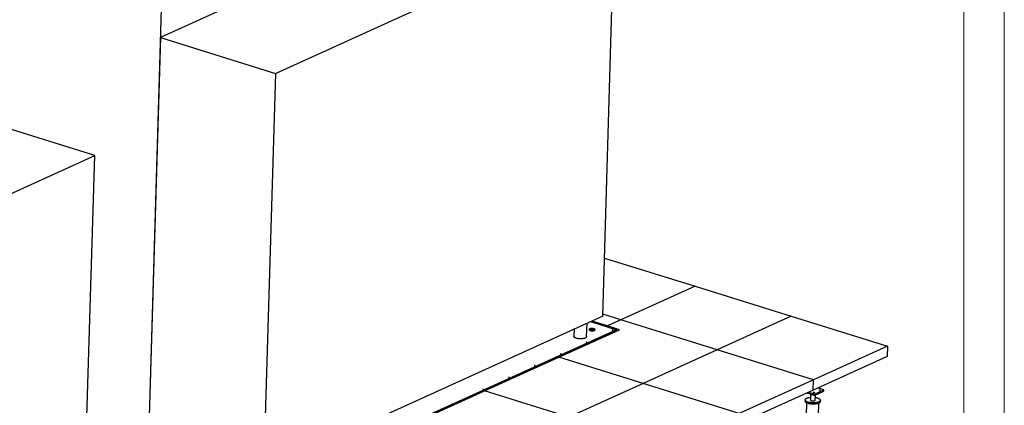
# Model space of a CAD drawing. Header units: millimetres. Extents: x 0 to 841, y 0 to 594.
# Tile 116 of 155: x 719 to 841, y 242 to 289. Entities that reach past the tile are written whole.
import ezdxf

# ---------------------------------------------------------------- set-up
doc = ezdxf.new("R2010")
doc.units = ezdxf.units.MM
doc.layers.add('TRAIT-FORT', color=4, linetype='Continuous', lineweight=25)

msp = doc.modelspace()

# ---------------------------------------------------------------- linework, layer by layer
at = {"color": 7, "linetype": 'Continuous', "lineweight": 18}
for p, q in [((841, 594), (841, 0)), ((836, 589), (836, 5))]:
    msp.add_line(p, q, dxfattribs=at)
at = {"layer": 'TRAIT-FORT', "color": 4, "linetype": 'Continuous', "lineweight": 25}
for p, q in [((778.69886, 306.02733), (736.84128, 287.00949)), ((751.05387, 282.58888), (792.91145, 301.60672)), ((791.44457, 252.64101), (792.91145, 301.60672)), ((737.10408, 295.78227), (735.37439, 238.04378)), ((736.84128, 287.00949), (735.37439, 238.04378)), ((736.84128, 287.00949), (751.05387, 282.58888)), ((751.05387, 282.58888), (749.58698, 233.62317)), ((728.73694, 272.44927), (714.52435, 276.86988)), ((686.87936, 253.43143), (728.73694, 272.44927)), ((727.27006, 223.48356), (728.73694, 272.44927)), ((791.65918, 259.80492), (802.83667, 256.32833)), ((802.83667, 256.32833), (793.68413, 252.16991)), ((802.83667, 256.32833), (814.71341, 252.63425)), ((793.68413, 252.16991), (791.45126, 252.86441)), ((791.44457, 252.64101), (749.58698, 233.62317)), ((789.45527, 250.10069), (789.50498, 251.75977)), ((789.9235, 251.94992), (793.14254, 250.94868)), ((792.02101, 251.41427), (790.07604, 252.01923)), ((793.68413, 252.16991), (792.02101, 251.41427)), ((805.56087, 248.47583), (793.68413, 252.16991)), ((814.71341, 252.63425), (805.56087, 248.47583)), ((814.71341, 252.63425), (826.59015, 248.94017)), ((793.1415, 250.91386), (748.44663, 230.60691)), ((748.4597, 230.52124), (793.13872, 250.82099)), ((793.1415, 250.91386), (770.10763, 240.4485)), ((793.14254, 250.94868), (770.10867, 240.48333)), ((786.00362, 247.55364), (793.49303, 250.95642)), ((787.89485, 251.02821), (787.86849, 250.14822)), ((792.01754, 251.2986), (792.02101, 251.41427)), ((793.49303, 250.95642), (792.02101, 251.41427)), ((792.07345, 250.33699), (792.07267, 250.31109)), ((793.13872, 250.82099), (793.1415, 250.91386)), ((793.1415, 250.91386), (793.14254, 250.94868)), ((805.56087, 248.47583), (796.40834, 244.31741)), ((817.43762, 244.78175), (805.56087, 248.47583)), ((826.59015, 248.94017), (817.43762, 244.78175)), ((826.59015, 248.94017), (826.55189, 247.6632)), ((776.85109, 243.39522), (786.00362, 247.55364)), ((796.40834, 244.31741), (786.00362, 247.55364)), ((826.55189, 247.6632), (817.39936, 243.50478)), ((796.40834, 244.31741), (787.25581, 240.15899)), ((808.28508, 240.62333), (796.40834, 244.31741)), ((817.43762, 244.78175), (808.28508, 240.62333)), ((817.39936, 243.50478), (817.43762, 244.78175)), ((767.69856, 239.2368), (776.85109, 243.39522)), ((787.25581, 240.15899), (776.85109, 243.39522)), ((817.39936, 243.50478), (808.24683, 239.34636)), ((816.61301, 243.1475), (817.56475, 242.85147)), ((816.82733, 243.24488), (817.56962, 243.014)), ((817.56475, 242.85147), (818.70882, 243.37128)), ((817.56962, 243.014), (818.71369, 243.5338)), ((818.71369, 243.5338), (817.97139, 243.76468)), ((818.70882, 243.37128), (818.71369, 243.5338)), ((816.60174, 241.92627), (815.9938, 221.63299)), ((816.42542, 242.30232), (816.42055, 242.13979)), ((817.08413, 243.00096), (817.06263, 242.28323)), ((817.49313, 221.58808), (818.10106, 241.88136)), ((817.56962, 243.014), (817.56475, 242.85147)), ((817.66236, 242.26526), (817.68151, 242.90452)), ((818.29471, 242.08365), (818.29958, 242.24617))]:
    msp.add_line(p, q, dxfattribs=at)
at = {"layer": 'TRAIT-FORT', "color": 4, "linetype": 'Continuous', "lineweight": 25, "flags": 128}
for points in [[(790.42011, 250.86758), (790.45156, 250.88454), (790.47531, 250.90325), (790.49081, 250.9233), (790.49769, 250.94421), (790.4958, 250.96548), (790.48517, 250.98663), (790.46605, 251.00715), (790.4389, 251.02656), (790.40435, 251.04441), (790.36321, 251.06028), (790.31645, 251.0738), (790.26515, 251.08465), (790.21053, 251.09258), (790.15386, 251.0974), (790.09647, 251.09899), (790.0397, 251.09733), (789.9849, 251.09244), (789.93333, 251.08445), (789.88622, 251.07355), (789.84466, 251.05997), (789.80963, 251.04406), (789.78195, 251.02617), (789.76227, 251.00673), (789.75104, 250.98619), (789.74854, 250.96504), (789.75482, 250.94377), (789.76974, 250.92287), (789.79294, 250.90285), (789.82388, 250.88416), (789.86184, 250.86725), (789.90592, 250.85251), (789.9551, 250.84029), (790.00821, 250.83088), (790.06402, 250.82449), (790.12122, 250.82127), (790.17846, 250.8213), (790.23441, 250.82459), (790.28775, 250.83104), (790.33724, 250.84052), (790.3817, 250.8528), (790.42011, 250.86758)], [(790.49453, 250.93138), (790.48412, 250.9518), (790.46501, 250.97232), (790.43786, 250.99173), (790.40331, 251.00958), (790.36217, 251.02546), (790.3154, 251.03897), (790.26411, 251.04982), (790.20948, 251.05775), (790.15281, 251.06257), (790.09542, 251.06417), (790.03866, 251.0625), (789.98386, 251.05762), (789.93229, 251.04963), (789.88518, 251.03872), (789.84362, 251.02515), (789.80859, 251.00923), (789.78091, 250.99134), (789.76122, 250.9719), (789.75081, 250.95366)], [(790.49453, 250.93138), (790.48412, 250.9518), (790.46501, 250.97232), (790.43786, 250.99173), (790.40331, 251.00958), (790.36217, 251.02546), (790.3154, 251.03897), (790.26411, 251.04982), (790.20948, 251.05775), (790.15281, 251.06257), (790.09542, 251.06417), (790.03866, 251.0625), (789.98386, 251.05762), (789.93229, 251.04963), (789.88518, 251.03872), (789.84362, 251.02515), (789.80859, 251.00923), (789.78091, 250.99134), (789.76122, 250.9719), (789.75081, 250.95366)], [(790.45397, 250.88612), (790.43508, 250.89886), (790.40053, 250.91671), (790.35939, 250.93259), (790.31262, 250.9461), (790.26132, 250.95695), (790.2067, 250.96488), (790.15003, 250.9697), (790.09264, 250.97129), (790.03588, 250.96963), (789.98107, 250.96475), (789.92951, 250.95676), (789.8824, 250.94585), (789.84084, 250.93228), (789.8058, 250.91636), (789.78859, 250.90605)], [(790.45397, 250.88612), (790.43508, 250.89886), (790.40053, 250.91671), (790.35939, 250.93259), (790.31262, 250.9461), (790.26132, 250.95695), (790.2067, 250.96488), (790.15003, 250.9697), (790.09264, 250.97129), (790.03588, 250.96963), (789.98107, 250.96475), (789.92951, 250.95676), (789.8824, 250.94585), (789.84084, 250.93228), (789.8058, 250.91636), (789.78859, 250.90605)], [(790.45397, 250.88612), (790.42471, 250.90481), (790.38764, 250.92219), (790.34419, 250.93743), (790.29538, 250.95016), (790.24239, 250.96009), (790.18647, 250.96698), (790.12895, 250.97066), (790.07121, 250.97105), (790.01461, 250.96814), (789.96051, 250.96199), (789.91018, 250.95276), (789.86483, 250.94065), (789.82554, 250.92597), (789.79324, 250.90906), (789.78859, 250.90605)], [(790.21757, 250.82457), (790.21838, 250.82754), (790.21568, 250.83851), (790.20442, 250.84892), (790.18561, 250.85784), (790.16091, 250.86449), (790.13252, 250.86828), (790.10296, 250.86886), (790.07486, 250.86619), (790.05071, 250.8605), (790.03266, 250.8523), (790.02232, 250.84232), (790.0206, 250.83144), (790.02088, 250.83046)], [(792.67118, 250.86179), (792.67811, 250.86678), (792.67917, 250.87251), (792.67418, 250.87811), (792.66392, 250.88273), (792.64994, 250.88565), (792.63438, 250.88644), (792.61959, 250.88498), (792.60784, 250.88149), (792.60091, 250.8765), (792.59986, 250.87076), (792.60484, 250.86516), (792.61511, 250.86055), (792.62908, 250.85762), (792.64465, 250.85683), (792.65943, 250.85829), (792.67118, 250.86179)], [(789.29036, 249.92898), (789.23532, 249.9067), (789.17378, 249.88688), (789.10644, 249.86976), (789.03407, 249.85552), (788.95747, 249.84433), (788.87753, 249.83631), (788.79515, 249.83156), (788.71125, 249.83013), (788.6268, 249.83203), (788.54274, 249.83725), (788.46004, 249.84572), (788.37962, 249.85734), (788.3024, 249.872), (788.22925, 249.88951), (788.161, 249.90969), (788.09843, 249.9323), (788.04224, 249.95709), (787.99308, 249.98377), (787.95149, 250.01205), (787.91795, 250.0416), (787.89284, 250.07209), (787.87644, 250.10317), (787.86894, 250.1345), (787.86849, 250.14822)], [(789.45527, 250.10069), (789.4552, 250.09877), (789.44922, 250.06775), (789.43432, 250.03737), (789.41067, 250.00798), (789.37853, 249.97991), (789.33828, 249.95348), (789.29036, 249.92898)], [(789.47709, 249.41056), (789.48401, 249.41555), (789.48507, 249.42129), (789.48008, 249.42689), (789.46982, 249.4315), (789.45584, 249.43443), (789.44028, 249.43522), (789.42549, 249.43376), (789.41374, 249.43026), (789.40681, 249.42527), (789.40576, 249.41954), (789.41074, 249.41394), (789.42101, 249.40932), (789.43499, 249.4064), (789.45055, 249.4056), (789.46533, 249.40707), (789.47709, 249.41056)], [(786.28299, 247.95933), (786.28992, 247.96433), (786.29097, 247.97006), (786.28598, 247.97566), (786.27572, 247.98027), (786.26174, 247.9832), (786.24618, 247.98399), (786.23139, 247.98253), (786.21964, 247.97903), (786.21271, 247.97404), (786.21166, 247.96831), (786.21665, 247.96271), (786.22691, 247.95809), (786.24089, 247.95517), (786.25645, 247.95438), (786.27124, 247.95584), (786.28299, 247.95933)], [(783.08889, 246.50811), (783.09582, 246.5131), (783.09687, 246.51883), (783.09188, 246.52443), (783.08162, 246.52905), (783.06764, 246.53197), (783.05208, 246.53276), (783.0373, 246.5313), (783.02554, 246.52781), (783.01862, 246.52281), (783.01756, 246.51708), (783.02255, 246.51148), (783.03281, 246.50687), (783.04679, 246.50394), (783.06235, 246.50315), (783.07714, 246.50461), (783.08889, 246.50811)], [(779.89479, 245.05688), (779.90172, 245.06187), (779.90277, 245.0676), (779.89779, 245.0732), (779.88752, 245.07782), (779.87355, 245.08074), (779.85798, 245.08154), (779.8432, 245.08007), (779.83145, 245.07658), (779.82452, 245.07159), (779.82346, 245.06585), (779.82845, 245.06025), (779.83871, 245.05564), (779.85269, 245.05271), (779.86825, 245.05192), (779.88304, 245.05338), (779.89479, 245.05688)], [(776.70069, 243.60565), (776.70762, 243.61064), (776.70867, 243.61638), (776.70369, 243.62198), (776.69342, 243.62659), (776.67945, 243.62952), (776.66388, 243.63031), (776.6491, 243.62885), (776.63735, 243.62535), (776.63042, 243.62036), (776.62936, 243.61463), (776.63435, 243.60903), (776.64461, 243.60441), (776.65859, 243.60149), (776.67415, 243.6007), (776.68894, 243.60216), (776.70069, 243.60565)], [(817.43911, 243.22411), (817.45877, 243.23036), (817.4833, 243.23376), (817.51004, 243.23394), (817.5361, 243.23087), (817.55864, 243.2249), (817.57523, 243.21666), (817.58407, 243.20705), (817.5842, 243.19711), (817.57561, 243.18792), (817.55922, 243.18048), (817.53682, 243.17558), (817.51083, 243.17377), (817.48406, 243.17523), (817.45943, 243.17982), (817.43959, 243.18702), (817.4267, 243.19607), (817.42216, 243.20598), (817.42645, 243.21567), (817.43911, 243.22411)], [(818.14022, 243.54265), (818.15989, 243.54891), (818.18442, 243.55231), (818.21116, 243.55249), (818.23721, 243.54942), (818.25976, 243.54344), (818.27635, 243.5352), (818.28519, 243.5256), (818.28531, 243.51566), (818.27672, 243.50647), (818.26033, 243.49902), (818.23793, 243.49413), (818.21194, 243.49232), (818.18518, 243.49378), (818.16054, 243.49837), (818.14071, 243.50557), (818.12782, 243.51462), (818.12327, 243.52453), (818.12756, 243.53422), (818.14022, 243.54265)], [(818.09992, 241.88084), (818.04125, 241.85683), (817.97619, 241.83521), (817.90536, 241.81616), (817.82941, 241.79988), (817.74906, 241.7865), (817.66506, 241.77617), (817.57818, 241.76896), (817.48924, 241.76496), (817.39908, 241.76419), (817.30853, 241.76667), (817.21843, 241.77237), (817.12964, 241.78124), (817.04297, 241.79319), (816.95925, 241.80812), (816.87924, 241.82588), (816.8037, 241.84632), (816.73333, 241.86923), (816.66879, 241.8944), (816.61068, 241.9216), (816.55955, 241.95058), (816.51586, 241.98106), (816.48004, 242.01276), (816.45241, 242.04539), (816.43323, 242.07864), (816.42268, 242.11219), (816.42055, 242.13979)], [(818.10479, 242.04336), (818.04612, 242.01936), (817.98106, 241.99773), (817.91023, 241.97869), (817.83428, 241.9624), (817.75393, 241.94903), (817.66992, 241.93869), (817.58305, 241.93149), (817.49411, 241.92748), (817.40395, 241.92672), (817.31339, 241.92919), (817.2233, 241.93489), (817.13451, 241.94376), (817.04784, 241.95572), (816.96412, 241.97064), (816.88411, 241.98841), (816.80857, 242.00884), (816.7382, 242.03175), (816.67366, 242.05692), (816.61555, 242.08412), (816.56441, 242.1131), (816.52073, 242.14359), (816.48491, 242.17529), (816.45728, 242.20791), (816.4381, 242.24116), (816.42755, 242.27471), (816.42573, 242.30826), (816.43266, 242.3415), (816.44827, 242.3741), (816.47242, 242.40577), (816.50487, 242.43622), (816.54534, 242.46515), (816.59343, 242.4923), (816.6487, 242.51741), (816.71064, 242.54025), (816.77867, 242.56061), (816.85214, 242.5783), (816.93038, 242.59315), (817.01266, 242.60501), (817.07247, 242.61151)], [(817.06263, 242.28323), (817.06287, 242.27738), (817.06959, 242.25802), (817.0852, 242.23916), (817.10924, 242.22136), (817.14098, 242.20517), (817.17945, 242.19108), (817.22347, 242.17951), (817.27173, 242.17082), (817.32274, 242.16528), (817.37496, 242.16304), (817.4268, 242.16419), (817.47668, 242.16868), (817.5231, 242.17637), (817.56464, 242.18704), (817.60003, 242.20036)], [(817.6722, 242.59355), (817.71943, 242.58567), (817.80139, 242.56931), (817.87926, 242.55019), (817.9523, 242.52849), (818.01983, 242.50442), (818.08123, 242.4782), (818.13591, 242.45008), (818.18338, 242.42031), (818.22318, 242.38918), (818.25494, 242.35698), (818.27837, 242.32401), (818.29326, 242.29057), (818.29944, 242.25698), (818.29689, 242.22355), (818.2856, 242.19059), (818.2657, 242.15842), (818.23737, 242.12732), (818.20087, 242.0976), (818.15654, 242.06953), (818.10479, 242.04336)], [(818.29471, 242.08365), (818.29202, 242.06102), (818.28074, 242.02807), (818.26083, 241.99589), (818.2325, 241.9648), (818.196, 241.93508), (818.15167, 241.907), (818.09992, 241.88084)]]:
    msp.add_lwpolyline(points, dxfattribs=at)
at = {"layer": 'TRAIT-FORT', "color": 4, "linetype": 'Continuous', "lineweight": 25}
msp.add_arc((817.57833, 242.28359), 0.08601, 284.6146525, 347.6977594, dxfattribs=at)

doc.saveas('drawing.dxf')
